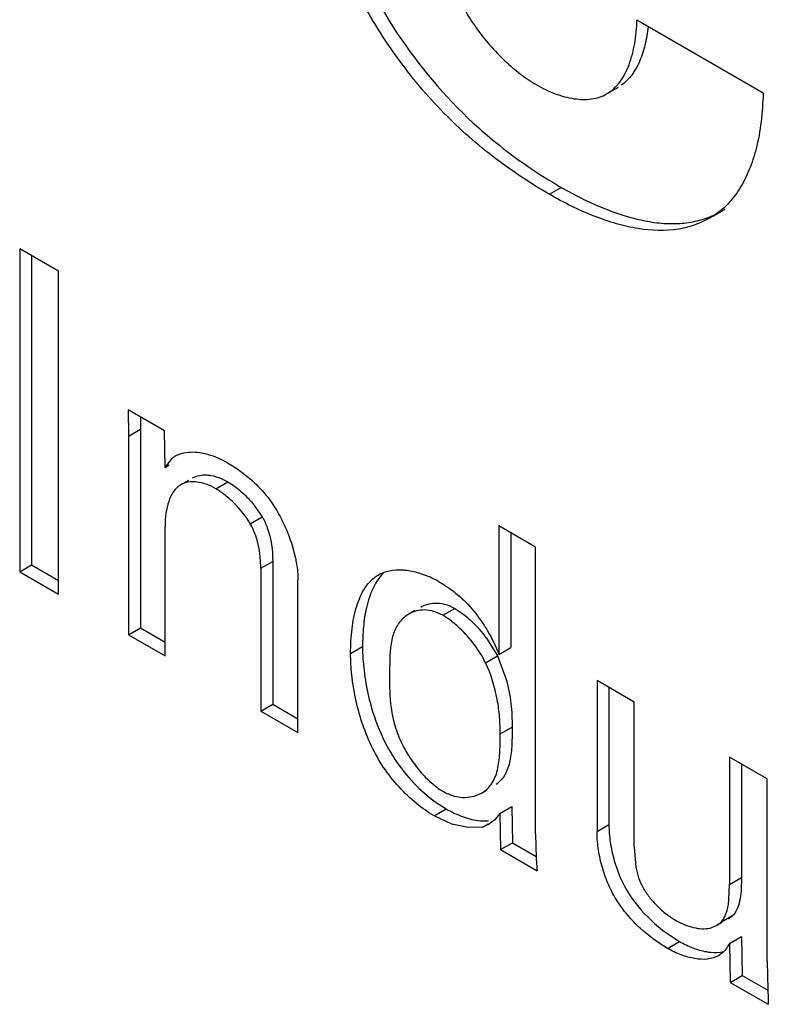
# Model space of a CAD drawing. Header units: inches. Extents: x 0 to 34, y 0 to 22.
# Tile 45 of 126: x 22.6 to 22.733, y 9.996 to 10.171. Entities that reach past the tile are written whole.
import ezdxf

# ---------------------------------------------------------------- set-up
doc = ezdxf.new("R2010")
doc.units = ezdxf.units.IN
doc.header["$LTSCALE"] = 1.87
doc.header["$MEASUREMENT"] = 0
doc.layers.get('0').update_dxf_attribs({"linetype": 'CONTINUOUS'})

msp = doc.modelspace()

# ---------------------------------------------------------------- linework, layer by layer
at = {"color": 7, "linetype": 'CONTINUOUS'}
for p, q in [((22.7317793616, 10.1579780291), (22.7093562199, 10.1709248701)), ((22.7039770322, 10.1578394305), (22.7060983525, 10.1590642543)), ((22.6938096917, 10.1400336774), (22.695931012, 10.1412585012)), ((22.7228315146, 10.1361453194), (22.7249528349, 10.1373701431)), ((22.6066872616, 10.12640632), (22.5998018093, 10.1303818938)), ((22.5998018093, 10.1303818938), (22.5998018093, 10.0730407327)), ((22.6019231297, 10.1291570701), (22.6019231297, 10.0742655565)), ((22.6066872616, 10.0690651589), (22.6066872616, 10.12640632)), ((22.6255238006, 10.0980556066), (22.6190596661, 10.1017879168)), ((22.6190596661, 10.1017879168), (22.6191264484, 10.0971431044)), ((22.6212165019, 10.1005425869), (22.6212477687, 10.0983679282)), ((22.6191264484, 10.0971431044), (22.6212477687, 10.0983679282)), ((22.6191264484, 10.0971431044), (22.6191264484, 10.0618829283)), ((22.6212477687, 10.0983679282), (22.6212477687, 10.0631077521)), ((22.6256004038, 10.0915771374), (22.6255238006, 10.0980556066)), ((22.6256004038, 10.0915771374), (22.6268605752, 10.0931676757)), ((22.6256004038, 10.0915771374), (22.6263502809, 10.0920101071)), ((22.6297524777, 10.0892848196), (22.6283810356, 10.0884929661)), ((22.6346061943, 10.0878061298), (22.6367275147, 10.0890309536)), ((22.63565178, 10.0895731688), (22.6367275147, 10.0890309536)), ((22.6411766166, 10.0851639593), (22.6428469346, 10.0828067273)), ((22.6407256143, 10.0815819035), (22.6428469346, 10.0828067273)), ((22.6256004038, 10.0581449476), (22.6256004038, 10.0811013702)), ((22.6913358, 10.0774542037), (22.6848716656, 10.0811865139)), ((22.6848716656, 10.0811865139), (22.6848716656, 10.0583956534)), ((22.6869929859, 10.0799616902), (22.6869929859, 10.0596204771)), ((22.6480935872, 10.0779376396), (22.6487393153, 10.0754958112)), ((22.6913358, 10.0265472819), (22.6913358, 10.0774542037)), ((22.6425856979, 10.0736756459), (22.6447070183, 10.0749004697)), ((22.6447070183, 10.0749004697), (22.6447070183, 10.0495626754)), ((22.5998018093, 10.0730407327), (22.6019231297, 10.0742655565)), ((22.5998018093, 10.0730407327), (22.6066872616, 10.0690651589)), ((22.6019231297, 10.0742655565), (22.6066872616, 10.0715148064)), ((22.6425856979, 10.0736756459), (22.6425856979, 10.0483378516)), ((22.6709587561, 10.0727685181), (22.672573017, 10.0721412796)), ((22.6491843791, 10.0445278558), (22.6491843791, 10.0716153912)), ((22.6616986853, 10.0680629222), (22.6613296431, 10.066651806)), ((22.6699144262, 10.0661646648), (22.668863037, 10.0655576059)), ((22.6748975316, 10.0653396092), (22.6770188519, 10.066564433)), ((22.6191264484, 10.0618829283), (22.6212477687, 10.0631077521)), ((22.6212477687, 10.0631077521), (22.6256004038, 10.0605945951)), ((22.6191264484, 10.0618829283), (22.6256004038, 10.0581449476)), ((22.6658390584, 10.0609980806), (22.6655993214, 10.0595534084)), ((22.6826737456, 10.0612931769), (22.6845947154, 10.0581373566)), ((22.6585348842, 10.0585859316), (22.6606562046, 10.0598107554)), ((22.6655993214, 10.0595534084), (22.6654809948, 10.0581930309)), ((22.6848716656, 10.0583956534), (22.6869929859, 10.0596204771)), ((22.6654809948, 10.0581930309), (22.6654114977, 10.0548592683)), ((22.6824733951, 10.0569125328), (22.6845947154, 10.0581373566)), ((22.6845947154, 10.0581373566), (22.6861047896, 10.0541304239)), ((22.7088671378, 10.0499342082), (22.7022694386, 10.053743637)), ((22.7022694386, 10.053743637), (22.7022694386, 10.0269781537)), ((22.704390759, 10.0525188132), (22.704390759, 10.0282029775)), ((22.6425856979, 10.0483378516), (22.6447070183, 10.0495626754)), ((22.6425856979, 10.0483378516), (22.6491843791, 10.0445278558)), ((22.6447070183, 10.0495626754), (22.6491843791, 10.0469775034)), ((22.7088671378, 10.0242868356), (22.7088671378, 10.0499342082)), ((22.6850828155, 10.0442871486), (22.6872041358, 10.0455119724)), ((22.732460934, 10.036311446), (22.7257856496, 10.0401656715)), ((22.7257856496, 10.0401656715), (22.7257856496, 10.0176084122)), ((22.7279069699, 10.0389408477), (22.7279069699, 10.0188332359)), ((22.732460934, 10.0039089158), (22.732460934, 10.036311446)), ((22.6817722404, 10.0337944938), (22.6826463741, 10.0342992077)), ((22.6788887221, 10.033021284), (22.6805109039, 10.0332590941)), ((22.6805109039, 10.0332590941), (22.6817722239, 10.0337944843)), ((22.6733821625, 10.0297591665), (22.6755034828, 10.0309839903)), ((22.6735613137, 10.0322480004), (22.6755034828, 10.0309839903)), ((22.6850150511, 10.0301968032), (22.6871363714, 10.031421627)), ((22.6871363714, 10.031421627), (22.6872709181, 10.0249868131)), ((22.6765295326, 10.0283122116), (22.6733821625, 10.0297591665)), ((22.6841111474, 10.0290767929), (22.6830127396, 10.0282086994)), ((22.6850150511, 10.0301968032), (22.6841111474, 10.0290767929)), ((22.6850150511, 10.0301968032), (22.6851495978, 10.0237619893)), ((22.6794247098, 10.0276634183), (22.6765295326, 10.0283122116)), ((22.6819175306, 10.0277770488), (22.6794247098, 10.0276634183)), ((22.6815457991, 10.0288882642), (22.6830131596, 10.0288619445)), ((22.6819175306, 10.0277770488), (22.6829258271, 10.0283592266)), ((22.6830124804, 10.0282091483), (22.6819175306, 10.0277770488)), ((22.7022694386, 10.0269781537), (22.704390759, 10.0282029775)), ((22.6913358, 10.0265472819), (22.6914811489, 10.0222544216)), ((22.6851495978, 10.0237619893), (22.6872709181, 10.0249868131)), ((22.6851495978, 10.0237619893), (22.6916235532, 10.0200240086)), ((22.6872709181, 10.0249868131), (22.6914662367, 10.0225644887)), ((22.7088671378, 10.0242868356), (22.7091646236, 10.0206311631)), ((22.7257856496, 10.0176084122), (22.7279069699, 10.0188332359)), ((22.7256794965, 10.0149067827), (22.7257856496, 10.0176084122)), ((22.7243468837, 10.0109752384), (22.726468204, 10.0122000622)), ((22.7223678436, 10.009852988), (22.7235016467, 10.0102863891)), ((22.7234986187, 10.0102916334), (22.7243468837, 10.0109752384)), ((22.7235016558, 10.0102863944), (22.7244338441, 10.0108246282)), ((22.7146561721, 10.008937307), (22.716906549, 10.007477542)), ((22.7257856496, 10.0071315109), (22.7279069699, 10.0083563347)), ((22.7279069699, 10.0083563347), (22.7280503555, 10.001441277)), ((22.7147852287, 10.0062527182), (22.716906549, 10.007477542)), ((22.7257856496, 10.0071315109), (22.7254561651, 10.0065975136)), ((22.7257856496, 10.0071315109), (22.7259290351, 10.0002164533)), ((22.732460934, 10.0039089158), (22.7325180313, 10.0014443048)), ((22.7259290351, 10.0002164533), (22.7280503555, 10.001441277)), ((22.7280503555, 10.001441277), (22.7325933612, 9.9988182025)), ((22.7325180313, 10.0014443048), (22.732590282, 9.9989157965)), ((22.7259290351, 10.0002164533), (22.732672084, 9.9963231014)), ((22.732590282, 9.9989157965), (22.7326342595, 9.9974805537)), ((22.7326342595, 9.9974805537), (22.732672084, 9.9963231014))]:
    msp.add_line(p, q, dxfattribs=at)
for centre, radius, start, end in [((22.7378861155, 10.2153892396), 0.0851292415, 227.4443637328, 230.9444397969), ((22.7404679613, 10.2186114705), 0.0892581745, 230.9607112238, 240.0682705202), ((22.6298292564, 10.0895535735), 0.0046824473, 112.3878936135, 119.9396104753), ((22.6296576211, 10.0898550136), 0.0043355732, 119.9622601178, 130.1760714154), ((22.6653090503, 10.0560612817), 0.0176445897, 59.9331162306, 65.6894366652), ((22.6716857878, 10.0606801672), 0.0056353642, 120.0593869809, 131.4489726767), ((22.6647739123, 10.0480857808), 0.0222449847, 36.4217696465, 46.7552679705), ((22.8709366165, 10.0327360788), 0.179761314, 183.3427411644, 183.70811454), ((23.0727815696, 10.0458038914), 0.3820288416, 183.7060759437, 183.8693461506), ((22.7238990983, 10.0145006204), 0.0034508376, 299.9704962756, 307.8632705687), ((22.7239589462, 10.0144187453), 0.0033494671, 307.9146676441, 318.5169198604), ((22.7310877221, 10.0317173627), 0.0280878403, 226.67735332, 234.1965989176)]:
    msp.add_arc(centre, radius, start, end, dxfattribs=at)
for points, knots in [([(22.6505288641, 10.2251363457), (22.6505288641, 10.2189745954), (22.6513253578, 10.2094747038), (22.6540375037, 10.1968393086), (22.6602528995, 10.1772378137), (22.6701255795, 10.162035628), (22.6803127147, 10.1526812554)], [0, 0, 0, 0, 0.2304843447, 0.3545451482, 0.4826619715, 1, 1, 1, 1]), ([(22.6938096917, 10.1400336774), (22.6905199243, 10.1419331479), (22.6839253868, 10.1463025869), (22.6763496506, 10.1529416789), (22.6706719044, 10.1592020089), (22.666631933, 10.164424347), (22.6629226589, 10.17000622), (22.6596045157, 10.1758539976), (22.656738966, 10.1818861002), (22.6535786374, 10.1899969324), (22.6507256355, 10.2001847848), (22.6488217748, 10.2122166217), (22.6484075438, 10.2201063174), (22.6484075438, 10.2239115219)], [0, 0, 0, 0, 0.1140253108, 0.2367601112, 0.3012292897, 0.367476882, 0.4347522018, 0.5022346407, 0.5691239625, 0.6350216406, 0.7633407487, 0.8857811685, 1, 1, 1, 1]), ([(22.6706961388, 10.2108870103), (22.6706961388, 10.2087231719), (22.6707869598, 10.2043189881), (22.6713244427, 10.1975940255), (22.6722160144, 10.1918617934), (22.6732544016, 10.1871672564), (22.6745589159, 10.1823013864), (22.6763078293, 10.1774627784), (22.6786612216, 10.1728317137), (22.6807848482, 10.1695205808), (22.6832049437, 10.1664601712), (22.6858295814, 10.1637147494), (22.6885685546, 10.1613644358), (22.690501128, 10.160050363), (22.6914703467, 10.1594907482)], [0, 0, 0, 0, 0.112065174, 0.2280337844, 0.349147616, 0.4121530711, 0.4769586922, 0.6100202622, 0.6775896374, 0.7456369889, 0.8133815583, 0.8793538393, 0.9420379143, 1, 1, 1, 1]), ([(22.7039770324, 10.1578394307), (22.70442518, 10.1580981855), (22.705277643, 10.1587338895), (22.7063566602, 10.1599518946), (22.7072582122, 10.1614013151), (22.7082603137, 10.1636526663), (22.7090732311, 10.1668554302), (22.7093181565, 10.1695362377), (22.7093562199, 10.1709248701)], [0, 0, 0, 0, 0.105593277, 0.2149192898, 0.3302583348, 0.4525236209, 0.7165416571, 1, 1, 1, 1]), ([(22.7113192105, 10.1697590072), (22.7112027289, 10.1686689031), (22.7108573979, 10.1665727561), (22.7099279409, 10.1636531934), (22.708569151, 10.1611684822), (22.7072906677, 10.1598654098), (22.7065881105, 10.1593757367)], [0, 0, 0, 0, 0.2806386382, 0.5421091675, 0.7807827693, 1, 1, 1, 1]), ([(22.6914703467, 10.1594907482), (22.692554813, 10.158864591), (22.6947318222, 10.1578157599), (22.6980617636, 10.1568907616), (22.7007645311, 10.1567925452), (22.7027042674, 10.1572227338), (22.7035748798, 10.1576072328), (22.7039770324, 10.1578394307)], [0, 0, 0, 0, 0.2858888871, 0.5486933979, 0.7845628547, 0.8939838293, 1, 1, 1, 1]), ([(22.7317793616, 10.1579780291), (22.7316733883, 10.1562823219), (22.731488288, 10.152961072), (22.7309048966, 10.1496743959), (22.7304981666, 10.1481006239)], [0, 0, 0, 0, 0.5110595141, 1, 1, 1, 1]), ([(22.7304981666, 10.1481006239), (22.7301656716, 10.1468140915), (22.7293664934, 10.1443582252), (22.7276813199, 10.1410036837), (22.7255417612, 10.1381887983), (22.7237712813, 10.1367256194), (22.7228315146, 10.1361453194)], [0, 0, 0, 0, 0.2744604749, 0.5314983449, 0.7718697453, 1, 1, 1, 1]), ([(22.695931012, 10.1412585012), (22.6982672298, 10.1399095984), (22.7029134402, 10.1375668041), (22.7089721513, 10.135569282), (22.7136548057, 10.1348456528), (22.7169330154, 10.1347788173), (22.7200264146, 10.1352317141), (22.7219581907, 10.1358817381), (22.7228698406, 10.1362809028)], [0, 0, 0, 0, 0.2854415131, 0.5490818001, 0.6708156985, 0.7856682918, 0.8946969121, 1, 1, 1, 1]), ([(22.7228315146, 10.1361453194), (22.7219108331, 10.1355802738), (22.7199347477, 10.1346106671), (22.7154946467, 10.1334205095), (22.7105917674, 10.1336139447), (22.7056377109, 10.1347616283), (22.7002779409, 10.1366071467), (22.6963701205, 10.1385553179), (22.6938096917, 10.1400336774)], [0, 0, 0, 0, 0.1056293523, 0.2137138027, 0.4467034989, 0.5750735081, 0.7108979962, 1, 1, 1, 1]), ([(22.6280458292, 10.0938830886), (22.6283399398, 10.094004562), (22.629655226, 10.0944027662), (22.6310718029, 10.0943420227), (22.6321036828, 10.0941554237)], [0, 0, 0, 0, 0.232808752, 1, 1, 1, 1]), ([(22.6321036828, 10.0941554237), (22.6324855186, 10.0940863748), (22.6340764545, 10.0937106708), (22.635590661, 10.0930403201), (22.6366685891, 10.0924179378)], [0, 0, 0, 0, 0.2376559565, 1, 1, 1, 1]), ([(22.6366685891, 10.0924179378), (22.6370789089, 10.0921810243), (22.6387866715, 10.0911350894), (22.6403788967, 10.0898956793), (22.6414893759, 10.0888449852)], [0, 0, 0, 0, 0.2365981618, 1, 1, 1, 1]), ([(22.6305023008, 10.089717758), (22.6308675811, 10.0899286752), (22.6317096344, 10.0902278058), (22.6325944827, 10.090266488), (22.6330469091, 10.0902372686)], [0, 0, 0, 0, 0.4819644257, 1, 1, 1, 1]), ([(22.6330469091, 10.0902372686), (22.6332587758, 10.0902235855), (22.6341524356, 10.0901191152), (22.63502177, 10.0898453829), (22.63565178, 10.0895731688)], [0, 0, 0, 0, 0.236262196, 1, 1, 1, 1]), ([(22.6283810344, 10.0884929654), (22.6278778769, 10.0882024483), (22.6269725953, 10.0873047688), (22.6264553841, 10.0861718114), (22.6262456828, 10.0855582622)], [0, 0, 0, 0, 0.4725923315, 1, 1, 1, 1]), ([(22.6346061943, 10.0878061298), (22.6340684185, 10.0881166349), (22.6329857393, 10.0886265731), (22.631321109, 10.0890403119), (22.6297496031, 10.0890459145), (22.6287896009, 10.0887288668), (22.6283810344, 10.0884929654)], [0, 0, 0, 0, 0.2856083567, 0.5468679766, 0.7830136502, 1, 1, 1, 1]), ([(22.6367275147, 10.0890309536), (22.6375391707, 10.0885623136), (22.6391338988, 10.0873792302), (22.6405150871, 10.0859598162), (22.6411766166, 10.0851639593)], [0, 0, 0, 0, 0.4752396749, 1, 1, 1, 1]), ([(22.6414893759, 10.0888449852), (22.6422340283, 10.0881404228), (22.6436689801, 10.0865971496), (22.6454871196, 10.0839491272), (22.6469837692, 10.081035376), (22.6477651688, 10.0789791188), (22.6480935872, 10.0779376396)], [0, 0, 0, 0, 0.2387554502, 0.4889330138, 0.7456654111, 1, 1, 1, 1]), ([(22.6407256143, 10.0815819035), (22.6399418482, 10.0829027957), (22.6385214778, 10.0847067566), (22.6363380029, 10.086670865), (22.6351849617, 10.0874719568), (22.6346061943, 10.0878061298)], [0, 0, 0, 0, 0.5235216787, 0.7722035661, 1, 1, 1, 1]), ([(22.6262456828, 10.0855582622), (22.6260109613, 10.0848715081), (22.6256907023, 10.0833890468), (22.6256004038, 10.0818815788), (22.6256004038, 10.0811013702)], [0, 0, 0, 0, 0.4819218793, 1, 1, 1, 1]), ([(22.6425856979, 10.0736756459), (22.6425856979, 10.0743050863), (22.6424689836, 10.0770178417), (22.6417716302, 10.0797701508), (22.6407256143, 10.0815819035)], [0, 0, 0, 0, 0.23128673, 1, 1, 1, 1]), ([(22.6428469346, 10.0828067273), (22.6432081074, 10.0821811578), (22.6443406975, 10.0796847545), (22.6447070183, 10.0769052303), (22.6447070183, 10.0749004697)], [0, 0, 0, 0, 0.2648761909, 1, 1, 1, 1]), ([(22.6487393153, 10.0754958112), (22.6488108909, 10.0751585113), (22.6490536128, 10.0738784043), (22.6491843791, 10.0725737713), (22.6491843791, 10.0716153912)], [0, 0, 0, 0, 0.264589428, 1, 1, 1, 1]), ([(22.6643910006, 10.0728402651), (22.6640791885, 10.072547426), (22.6628556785, 10.0711592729), (22.6621081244, 10.0694153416), (22.6616986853, 10.0680629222)], [0, 0, 0, 0, 0.2323788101, 1, 1, 1, 1]), ([(22.6634358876, 10.0724862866), (22.6640501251, 10.0728409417), (22.6654608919, 10.0733505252), (22.6669462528, 10.073434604), (22.667706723, 10.0733961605)], [0, 0, 0, 0, 0.4822642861, 1, 1, 1, 1]), ([(22.667706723, 10.0733961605), (22.6679713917, 10.0733827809), (22.6690736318, 10.0732848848), (22.6701592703, 10.0730290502), (22.6709587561, 10.0727685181)], [0, 0, 0, 0, 0.2396359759, 1, 1, 1, 1]), ([(22.6585348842, 10.0585859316), (22.6585348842, 10.0600421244), (22.6586783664, 10.0628642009), (22.6593256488, 10.066270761), (22.6602202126, 10.0686936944), (22.6610622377, 10.070250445), (22.6621140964, 10.071554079), (22.6629779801, 10.0722218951), (22.6634358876, 10.0724862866)], [0, 0, 0, 0, 0.2849197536, 0.5517642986, 0.6744326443, 0.7890262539, 0.8965433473, 1, 1, 1, 1]), ([(22.6741491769, 10.0713316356), (22.6745084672, 10.0711241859), (22.6759963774, 10.0702232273), (22.6773926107, 10.0691639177), (22.6783626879, 10.0682616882)], [0, 0, 0, 0, 0.2384817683, 1, 1, 1, 1]), ([(22.6709843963, 10.0667824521), (22.6713501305, 10.0669936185), (22.6721420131, 10.0673361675), (22.6729930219, 10.0674807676), (22.6734240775, 10.0675029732)], [0, 0, 0, 0, 0.4945495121, 1, 1, 1, 1]), ([(22.6734240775, 10.0675029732), (22.6740134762, 10.0675333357), (22.6752794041, 10.0673948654), (22.6764461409, 10.0668951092), (22.6770188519, 10.066564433)], [0, 0, 0, 0, 0.4715780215, 1, 1, 1, 1]), ([(22.6783626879, 10.0682616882), (22.6786950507, 10.067952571), (22.680034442, 10.066616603), (22.6811988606, 10.0651111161), (22.6819948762, 10.0639149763)], [0, 0, 0, 0, 0.2400669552, 1, 1, 1, 1]), ([(22.6613296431, 10.066651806), (22.6610843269, 10.0655559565), (22.6607507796, 10.0632783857), (22.6606562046, 10.0609825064), (22.6606562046, 10.0598107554)], [0, 0, 0, 0, 0.4893714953, 1, 1, 1, 1]), ([(22.6748975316, 10.0653396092), (22.6743848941, 10.0656355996), (22.6733446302, 10.0660961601), (22.6717238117, 10.0663552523), (22.6702015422, 10.066178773), (22.669281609, 10.0657992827), (22.6688630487, 10.0655576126)], [0, 0, 0, 0, 0.2811117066, 0.5340751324, 0.770477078, 1, 1, 1, 1]), ([(22.6770188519, 10.066564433), (22.6772722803, 10.0664181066), (22.678336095, 10.065750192), (22.679312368, 10.0649486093), (22.6800143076, 10.0642897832)], [0, 0, 0, 0, 0.233117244, 1, 1, 1, 1]), ([(22.6679554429, 10.0649041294), (22.6674138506, 10.064426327), (22.666470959, 10.0632080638), (22.6660068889, 10.0617582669), (22.6658390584, 10.0609980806)], [0, 0, 0, 0, 0.4812551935, 1, 1, 1, 1]), ([(22.6779336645, 10.0630266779), (22.6776874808, 10.0632589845), (22.6767401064, 10.0641098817), (22.6757074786, 10.0648719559), (22.6748975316, 10.0653396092)], [0, 0, 0, 0, 0.2657402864, 1, 1, 1, 1]), ([(22.6824733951, 10.0569125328), (22.6819181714, 10.0580657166), (22.6805572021, 10.0602415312), (22.6788562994, 10.062156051), (22.6779336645, 10.0630266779)], [0, 0, 0, 0, 0.5022218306, 1, 1, 1, 1]), ([(22.6819948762, 10.0639149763), (22.6822863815, 10.0634769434), (22.6833894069, 10.061716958), (22.6843133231, 10.0598424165), (22.6848716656, 10.0583956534)], [0, 0, 0, 0, 0.253337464, 1, 1, 1, 1]), ([(22.6606562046, 10.0598107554), (22.6606562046, 10.0583841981), (22.6608497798, 10.0554009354), (22.6613716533, 10.0524579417), (22.6617293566, 10.0509442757)], [0, 0, 0, 0, 0.4784031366, 1, 1, 1, 1]), ([(22.6733821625, 10.0297591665), (22.6722649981, 10.0304042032), (22.6700505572, 10.031975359), (22.6670187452, 10.034864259), (22.664291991, 10.0383125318), (22.6621057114, 10.0422150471), (22.6604711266, 10.0463540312), (22.6593454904, 10.050550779), (22.6586912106, 10.0546334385), (22.6585348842, 10.0573053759), (22.6585348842, 10.0585859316)], [0, 0, 0, 0, 0.1143045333, 0.2393468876, 0.3700240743, 0.5022837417, 0.634202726, 0.7633647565, 0.886533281, 1, 1, 1, 1]), ([(22.6850828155, 10.0442871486), (22.6850828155, 10.0452764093), (22.6850200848, 10.0473239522), (22.6844670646, 10.0516182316), (22.6834687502, 10.054859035), (22.6824733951, 10.0569125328)], [0, 0, 0, 0, 0.2286130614, 0.4726384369, 1, 1, 1, 1]), ([(22.6654114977, 10.0548592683), (22.6654114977, 10.0528703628), (22.6654788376, 10.049797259), (22.6663326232, 10.045671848), (22.6671371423, 10.0436001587), (22.6676395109, 10.0425764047)], [0, 0, 0, 0, 0.473782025, 0.7283494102, 1, 1, 1, 1]), ([(22.6861047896, 10.0541304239), (22.6865168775, 10.0526697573), (22.6870725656, 10.0498044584), (22.6872041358, 10.0468975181), (22.6872041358, 10.0455119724)], [0, 0, 0, 0, 0.5227570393, 1, 1, 1, 1]), ([(22.6617293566, 10.0509442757), (22.6618920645, 10.0502557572), (22.6626245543, 10.0474804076), (22.663658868, 10.0447799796), (22.6646284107, 10.0428464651)], [0, 0, 0, 0, 0.2464697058, 1, 1, 1, 1]), ([(22.6872041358, 10.0455119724), (22.6872041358, 10.0444818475), (22.6871933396, 10.0424764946), (22.6869242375, 10.0396164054), (22.6862419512, 10.037434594), (22.6852657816, 10.0360766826), (22.6846698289, 10.0355434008), (22.6843518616, 10.035315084)], [0, 0, 0, 0, 0.2812507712, 0.5470508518, 0.7835953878, 0.8931244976, 1, 1, 1, 1]), ([(22.6846763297, 10.0382583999), (22.6848787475, 10.039216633), (22.68507274, 10.0412343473), (22.6850828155, 10.0432498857), (22.6850828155, 10.0442871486)], [0, 0, 0, 0, 0.485648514, 1, 1, 1, 1]), ([(22.6646284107, 10.0428464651), (22.6651687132, 10.0417689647), (22.6666592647, 10.0391716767), (22.6696029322, 10.0355286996), (22.6722062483, 10.0332286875), (22.6735613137, 10.0322480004)], [0, 0, 0, 0, 0.2587277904, 0.6409622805, 1, 1, 1, 1]), ([(22.6676395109, 10.0425764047), (22.6680758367, 10.0416872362), (22.6690700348, 10.039967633), (22.670822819, 10.0376268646), (22.6727467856, 10.0356324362), (22.6741721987, 10.034552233), (22.6748975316, 10.0341334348)], [0, 0, 0, 0, 0.2637759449, 0.527365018, 0.7769438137, 1, 1, 1, 1]), ([(22.6817722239, 10.0337944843), (22.6821468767, 10.0340108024), (22.6828541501, 10.034539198), (22.6840266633, 10.0359610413), (22.6844794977, 10.0373266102), (22.6846763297, 10.0382583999)], [0, 0, 0, 0, 0.2369714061, 0.4783381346, 1, 1, 1, 1]), ([(22.6748975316, 10.0341334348), (22.6755322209, 10.0337669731), (22.6768263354, 10.0332054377), (22.6782279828, 10.0330116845), (22.6788887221, 10.033021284)], [0, 0, 0, 0, 0.525858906, 1, 1, 1, 1]), ([(22.6755034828, 10.0309839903), (22.6764791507, 10.0304206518), (22.6784277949, 10.0294992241), (22.6805334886, 10.0289852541), (22.6815457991, 10.0288882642)], [0, 0, 0, 0, 0.5255826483, 1, 1, 1, 1]), ([(22.704390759, 10.0282029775), (22.704390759, 10.0271686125), (22.7045676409, 10.0250023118), (22.7050281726, 10.0228795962), (22.7053409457, 10.0217929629)], [0, 0, 0, 0, 0.4777410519, 1, 1, 1, 1]), ([(22.7147852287, 10.0062527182), (22.7130518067, 10.0072535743), (22.7105448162, 10.0091160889), (22.7076191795, 10.0121406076), (22.705638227, 10.0148184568), (22.7041120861, 10.0177967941), (22.7030530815, 10.0209096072), (22.7024248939, 10.0239826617), (22.7022694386, 10.0260093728), (22.7022694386, 10.0269781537)], [0, 0, 0, 0, 0.2369233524, 0.3658216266, 0.4973185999, 0.6295920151, 0.7602709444, 0.8853292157, 1, 1, 1, 1]), ([(22.7053409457, 10.0217929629), (22.7059182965, 10.0197871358), (22.7075785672, 10.0159064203), (22.7103125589, 10.0127025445), (22.7118164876, 10.0112834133)], [0, 0, 0, 0, 0.5023441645, 1, 1, 1, 1]), ([(22.7091646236, 10.0206311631), (22.7092808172, 10.0200078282), (22.7095974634, 10.0187533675), (22.7104047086, 10.0169534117), (22.7115367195, 10.0152897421), (22.7124373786, 10.014278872), (22.7129161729, 10.0138006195)], [0, 0, 0, 0, 0.240319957, 0.4882149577, 0.743510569, 1, 1, 1, 1]), ([(22.7279069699, 10.0188332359), (22.7279069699, 10.0181929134), (22.7278859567, 10.0169348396), (22.727712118, 10.0151225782), (22.7273210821, 10.0134983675), (22.7268001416, 10.0125575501), (22.726468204, 10.0122000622)], [0, 0, 0, 0, 0.2778613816, 0.5458102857, 0.7883102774, 1, 1, 1, 1]), ([(22.7129161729, 10.0138006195), (22.7134368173, 10.0132805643), (22.7144928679, 10.012349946), (22.7156544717, 10.0115534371), (22.7162328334, 10.0112194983)], [0, 0, 0, 0, 0.5242356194, 1, 1, 1, 1]), ([(22.7243468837, 10.0109752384), (22.7247836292, 10.0114456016), (22.7253981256, 10.0127660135), (22.7256069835, 10.0141516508), (22.7256794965, 10.0149067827)], [0, 0, 0, 0, 0.4583202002, 1, 1, 1, 1]), ([(22.7162328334, 10.0112194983), (22.7172230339, 10.0106477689), (22.7192020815, 10.0098074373), (22.7214069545, 10.0096374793), (22.7223678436, 10.009852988)], [0, 0, 0, 0, 0.537272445, 1, 1, 1, 1]), ([(22.716906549, 10.007477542), (22.7176702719, 10.0070365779), (22.7192127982, 10.0062891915), (22.7208625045, 10.0058044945), (22.7216755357, 10.0056628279)], [0, 0, 0, 0, 0.516578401, 1, 1, 1, 1]), ([(22.7254561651, 10.0065975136), (22.7252396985, 10.0062642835), (22.7247817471, 10.0056288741), (22.7241617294, 10.0051377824), (22.7238324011, 10.0049476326)], [0, 0, 0, 0, 0.51098493, 1, 1, 1, 1]), ([(22.7196341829, 10.0044243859), (22.7188080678, 10.004561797), (22.7171296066, 10.0050469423), (22.7155617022, 10.0058043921), (22.7147852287, 10.0062527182)], [0, 0, 0, 0, 0.4829466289, 1, 1, 1, 1]), ([(22.7238324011, 10.0049476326), (22.7232484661, 10.0046104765), (22.7218257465, 10.0042077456), (22.7203806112, 10.0043002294), (22.7196341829, 10.0044243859)], [0, 0, 0, 0, 0.4712071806, 1, 1, 1, 1]), ([(22.7216755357, 10.0056628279), (22.7219447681, 10.0056159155), (22.7229593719, 10.0054788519), (22.7240092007, 10.005513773), (22.7247393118, 10.0056928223)], [0, 0, 0, 0, 0.2666145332, 1, 1, 1, 1])]:
    msp.add_open_spline(points, degree=3, knots=knots, dxfattribs=at)

doc.saveas('drawing.dxf')
